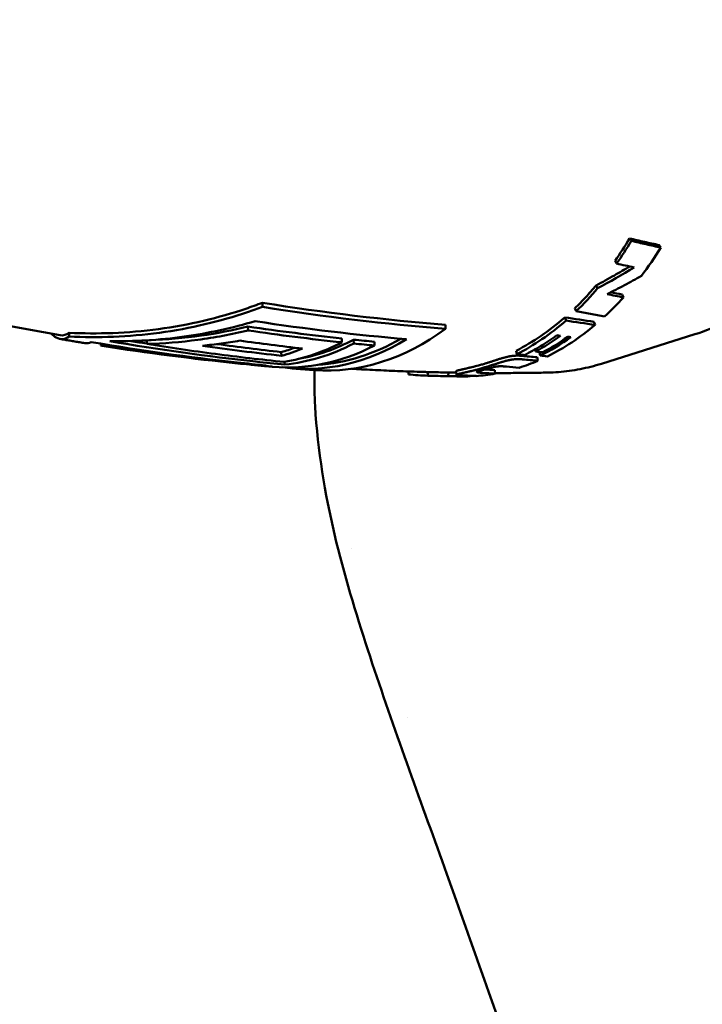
# Model space of a CAD drawing. Header units: millimetres. Extents: x 0 to 4686, y -120 to 1682.
# Tile 213 of 256: x 1308 to 1327, y 1349 to 1376. Entities that reach past the tile are written whole.
import ezdxf

# ---------------------------------------------------------------- set-up
doc = ezdxf.new("R2010")
doc.units = ezdxf.units.MM
doc.header["$LTSCALE"] = 2
doc.layers.add('Sichtbar (ISO)', color=7, linetype='Continuous', lineweight=50)

msp = doc.modelspace()

# ---------------------------------------------------------------- linework, layer by layer
at = {"layer": 'Sichtbar (ISO)'}
for p, q in [((1325.6022, 1369.974), (1325.6506, 1369.9061)), ((1324.3951, 1369.5426), (1324.44, 1369.4706)), ((1324.5899, 1368.6249), (1324.6289, 1368.5447)), ((1314.7735, 1368.2878), (1314.7722, 1368.3996)), ((1323.3013, 1368.252), (1323.336, 1368.1681)), ((1323.0264, 1367.9992), (1323.0587, 1367.913)), ((1314.3777, 1367.6429), (1314.3766, 1367.7485)), ((1319.7667, 1367.6888), (1319.7655, 1367.799)), ((1323.8212, 1367.882), (1323.8531, 1367.7949)), ((1309.4948, 1367.4788), (1309.4937, 1367.5795)), ((1316.9411, 1367.3184), (1316.9399, 1367.4235)), ((1317.2616, 1367.2853), (1317.2604, 1367.3903)), ((1326.5755, 1367.5379), (1324.0241, 1366.7345)), ((1310.3607, 1367.2282), (1310.3601, 1367.2797)), ((1310.4922, 1367.2234), (1310.4918, 1367.258)), ((1311.6143, 1367.2735), (1311.6132, 1367.3719)), ((1317.8301, 1367.2307), (1317.8289, 1367.3356)), ((1322.2146, 1367.1278), (1322.2287, 1367.0668)), ((1315.2874, 1366.9509), (1315.2863, 1367.0522)), ((1321.6954, 1367.088), (1321.7154, 1366.9934)), ((1322.2688, 1366.9108), (1322.2864, 1366.8147)), ((1322.3364, 1367.0493), (1322.3566, 1366.9544)), ((1314.2693, 1366.7284), (1314.2691, 1366.7476)), ((1315.3786, 1366.7101), (1315.3777, 1366.7849)), ((1318.7616, 1366.5231), (1318.756, 1366.4437)), ((1319.2866, 1366.5069), (1319.2844, 1366.407)), ((1319.8462, 1366.4932), (1319.8433, 1366.3947)), ((1320.0641, 1366.4331), (1320.0605, 1366.5329)), ((1320.2745, 1366.4114), (1320.2747, 1366.3952)), ((1320.4443, 1366.4042), (1320.4444, 1366.39)), ((1321.1166, 1366.5621), (1321.1237, 1366.4628)), ((1317.1917, 1361.6783), (1317.1918, 1361.6783)), ((1318.7322, 1357.0594), (1318.7322, 1357.0593))]:
    msp.add_line(p, q, dxfattribs=at)
for centre, major_axis, ratio, start_param, end_param in [((1319.5309, 1377.3543), (0.2702, 10.8475), 0.6604476, 3.9249719, 4.0034328), ((1319.5314, 1377.3536), (-0.2726, -10.9465), 0.6604476, 0.7833769, 0.8618477), ((1320.3546, 1377.3394), (0.1677, 10.9522), 0.6661443, 3.8755639, 3.9766329), ((1321.3924, 1375.9296), (10.5362, 6.8599), 0.5912208, 4.5708107, 4.6621801), ((1318.5851, 1442.8026), (21.5644, -73.0385), 0.6097533, 5.9508526, 5.9605113), ((1319.531, 1377.3547), (-0.2886, -10.9474), 0.6613538, 0.5927182, 0.6906652), ((1320.3552, 1377.3399), (0.1664, 10.9528), 0.665949, 3.7053442, 3.7902345), ((1317.9942, 1446.0847), (20.5316, -77.1535), 0.6045795, 5.9901978, 5.9990976), ((1317.7718, 1446.3047), (20.8227, -77.2573), 0.605132, 5.9916905, 5.9977869), ((1319.1616, 1454.2183), (16.1867, -86.0775), 0.6309457, 6.0617772, 6.0758409), ((1316.6348, 1377.4017), (-0.1817, -10.8526), 0.6653497, 6.2464802, 6.7568299), ((1319.5315, 1377.3532), (-0.3019, -10.9451), 0.6624635, 0.3472809, 0.5491575), ((1319.3638, 1454.0245), (15.9116, -85.996), 0.6303526, 6.063123, 6.0772227), ((1316.0668, 1377.4112), (-0.1811, -10.8188), 0.6653497, 6.2036763, 6.6839156), ((1315.0024, 1377.4291), (-0.1782, -10.6419), 0.6653497, 0.1314367, 0.3496298), ((1316.0668, 1377.4112), (-0.1795, -10.7187), 0.6653497, 0.0546622, 0.380824), ((1319.855, 1377.3487), (-0.2489, -10.9504), 0.6638778, 0.3666476, 0.4669857), ((1320.1535, 1377.3435), (-0.1982, -10.9524), 0.6649779, 0.3343892, 0.4573234), ((1320.0613, 1377.3453), (-0.2142, -10.9522), 0.6646692, 0.3599592, 0.4603086), ((1310.3489, 1381.4494), (0.0905, -14.2311), 0.1440646, 6.2448334, 6.3089756), ((1318.5532, 1483.4694), (5.3451, -117.0121), 0.7458878, 6.1297003, 6.1730081), ((1320.1428, 1482.497), (5.2962, -115.88), 0.7458864, 6.1410254, 6.1658876), ((1320.1433, 1482.4538), (5.2868, -115.7359), 0.7458878, 6.1455572, 6.1658317), ((1320.7307, 1480.571), (5.2041, -113.7624), 0.7458843, 6.1444491, 6.1647052), ((1315.5704, 1377.4195), (-0.1806, -10.7852), 0.6653497, 6.2356193, 6.6285917), ((1314.1141, 1377.4439), (-0.1769, -10.5646), 0.6653497, 0.1926436, 0.2469512), ((1314.1141, 1377.4439), (-0.1786, -10.6648), 0.6653497, 0.1912126, 0.2748942), ((1314.6821, 1377.4344), (-0.1794, -10.7156), 0.6653497, 0.1209826, 0.3474418), ((1315.0024, 1377.4291), (-0.1798, -10.7421), 0.6653497, 0.0778023, 0.3466639), ((1321.2705, 1478.6994), (5.1023, -111.6648), 0.7458872, 6.1739417, 6.1807616), ((1318.9285, 1458.7654), (10.9066, -91.738), 0.6293692, 6.1463063, 6.1533621), ((1319.0536, 1458.5955), (10.7288, -91.6746), 0.628506, 6.1472068, 6.1542757), ((1322.3206, 1367.1128), (1.4493, -0.1629), 0.038426, 4.6532389, 4.7887853), ((1320.1535, 1377.3435), (-0.1964, -10.8525), 0.6649779, 0.3343895, 0.3356638), ((1322.6972, 1368.0536), (6.3961, -0.6109), 0.1754537, 4.6758738, 4.7058245), ((1314.6821, 1377.4344), (-0.1794, -10.7156), 0.6653497, 6.2265356, 6.2504303), ((1315.0024, 1377.4291), (-0.1798, -10.7421), 0.6653497, 6.2056361, 6.29014), ((1318.8823, 1452.2314), (6.2548, -85.6348), 0.6026276, 6.2002735, 6.2055647), ((1318.5541, 1451.5636), (9.2022, -84.871), 0.6006869, 6.1601564, 6.1668775), ((1320.3555, 1377.339), (-0.1634, -10.9518), 0.665615, 0.2187454, 0.2904262), ((1319.5317, 1377.3537), (-0.3146, -10.9453), 0.6655575, 6.2197539, 6.2924143), ((1319.5317, 1377.3538), (-0.3117, -10.8454), 0.6655575, 0.0000006, 0.0092286), ((1319.6728, 1447.0235), (0.7554, -80.6296), 0.5844367, 6.258913, 6.2707722), ((1319.6794, 1447.2249), (0.7575, -80.7311), 0.5858581, 6.2588666, 6.2630664), ((1320.1635, 1377.3431), (-0.1981, -10.9521), 0.6653182, 6.2664157, 6.3256166), ((1320.1635, 1377.3429), (-0.1963, -10.852), 0.6653182, 6.2831847, 6.2963142), ((1319.2751, 1449.6915), (3.6042, -83.2829), 0.5932688, 6.2292641, 6.2371575), ((1320.3754, 1366.4881), (1.6202, -0.0491), 0.0592675, 4.6520201, 4.7567954), ((1320.3554, 1377.3399), (-0.1628, -10.9528), 0.6654469, 0.0561713, 0.1279091), ((1318.8836, 1452.0496), (6.2551, -85.553), 0.6013602, 6.1987003, 6.2054332), ((1322.5665, 1377.3024), (-0.181, -10.8108), 0.6653497, 0.0236332, 0.0236346)]:
    msp.add_ellipse(centre, major_axis=major_axis, ratio=ratio, start_param=start_param, end_param=end_param, dxfattribs=at)
for points, knots in [([(1326.9001, 1386.9272), (1327.5922, 1386.6835), (1328.2485, 1386.2817), (1329.4567, 1385.1939), (1330.0034, 1384.4964), (1330.9229, 1382.8774), (1331.2924, 1381.9518), (1331.8126, 1379.9744), (1331.963, 1378.9225), (1332.0311, 1376.7992), (1331.949, 1375.7281), (1331.5598, 1373.6715), (1331.2527, 1372.6863), (1330.4395, 1370.8998), (1329.9333, 1370.0986), (1328.7678, 1368.7705), (1328.1092, 1368.241), (1327.1322, 1367.7402), (1326.8562, 1367.6263), (1326.5755, 1367.5379)], [1.8306412, 1.8306412, 1.8306412, 1.8306412, 2.1373388, 2.1373388, 2.4574185, 2.4574185, 2.7834024, 2.7834024, 3.1098798, 3.1098798, 3.4360312, 3.4360312, 3.7623337, 3.7623337, 4.0888395, 4.0888395, 4.4126113, 4.4126113, 4.5356246, 4.5356246, 4.5356246, 4.5356246]), ([(1297.8495, 1370.5274), (1298.5498, 1370.2746), (1299.2637, 1370.0303), (1300.7172, 1369.561), (1301.4567, 1369.336), (1302.959, 1368.9076), (1303.7218, 1368.7042), (1305.2684, 1368.321), (1306.0521, 1368.1412), (1307.6377, 1367.8071), (1308.4396, 1367.6528), (1309.2491, 1367.512)], [1.30537696, 1.30537696, 1.30537696, 1.30537696, 1.32936936, 1.32936936, 1.35336176, 1.35336176, 1.37735416, 1.37735416, 1.40134657, 1.40134657, 1.42533897, 1.42533897, 1.42533897, 1.42533897]), ([(1325.6022, 1369.974), (1325.4675, 1370.0028), (1325.3327, 1370.0324), (1325.0629, 1370.0933), (1324.928, 1370.1246), (1324.793, 1370.1567)], [0.00000381, 0.00000381, 0.00000381, 0.00000381, 0.06180907, 0.06180907, 0.12360971, 0.12360971, 0.12360971, 0.12360971]), ([(1324.793, 1370.1567), (1324.8011, 1370.1457), (1324.8091, 1370.1346), (1324.8253, 1370.1125), (1324.8334, 1370.1014), (1324.8415, 1370.0904)], [0.0000066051, 0.0000066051, 0.0000066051, 0.0000066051, 0.0050066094, 0.0050066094, 0.0100065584, 0.0100065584, 0.0100065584, 0.0100065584]), ([(1324.8415, 1370.0904), (1324.9765, 1370.058), (1325.1114, 1370.0265), (1325.3811, 1369.9651), (1325.5159, 1369.9352), (1325.6506, 1369.9061)], [0.00000103, 0.00000103, 0.00000103, 0.00000103, 0.06187341, 0.06187341, 0.12374583, 0.12374583, 0.12374583, 0.12374583]), ([(1324.793, 1369.3905), (1324.6559, 1369.3081), (1324.5178, 1369.2273), (1324.2141, 1369.0541), (1324.048, 1368.9623), (1323.8807, 1368.8728)], [0.00894715, 0.00894715, 0.00894715, 0.00894715, 0.05693623, 0.05693623, 0.11386516, 0.11386516, 0.11386516, 0.11386516]), ([(1325.1169, 1369.1324), (1324.9627, 1369.0456), (1324.8074, 1368.9606), (1324.4947, 1368.7945), (1324.3373, 1368.7133), (1324.179, 1368.6341)], [0.00000125, 0.00000125, 0.00000125, 0.00000125, 0.05311516, 0.05311516, 0.10622634, 0.10622634, 0.10622634, 0.10622634]), ([(1323.3013, 1368.252), (1323.4029, 1368.3504), (1323.5013, 1368.4506), (1323.6904, 1368.6532), (1323.7856, 1368.7605), (1323.8807, 1368.8728)], [3.16164381, 3.16164381, 3.16164381, 3.16164381, 3.21365705, 3.21365705, 3.26566382, 3.26566382, 3.26566382, 3.26566382]), ([(1323.8807, 1368.8728), (1323.8874, 1368.8598), (1323.8941, 1368.8468), (1323.9074, 1368.8207), (1323.9141, 1368.8077), (1323.9208, 1368.7947)], [0.000004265, 0.000004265, 0.000004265, 0.000004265, 0.005004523, 0.005004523, 0.01000443, 0.01000443, 0.01000443, 0.01000443]), ([(1314.7722, 1368.3996), (1314.6187, 1368.3414), (1314.4664, 1368.2867), (1313.5853, 1367.9895), (1312.7643, 1367.7921), (1311.1015, 1367.5671), (1310.2598, 1367.5393), (1309.4937, 1367.5795)], [-5.28346637, -5.28346637, -5.28346637, -5.28346637, -5.23461555, -5.23461555, -4.9967107, -4.9967107, -4.75880584, -4.75880584, -4.75880584, -4.75880584]), ([(1314.7735, 1368.2878), (1314.6362, 1368.2364), (1314.5001, 1368.1878), (1313.6274, 1367.8933), (1312.7982, 1367.6938), (1311.1188, 1367.4663), (1310.2686, 1367.4382), (1309.4948, 1367.4788)], [-5.33093204, -5.33093204, -5.33093204, -5.33093204, -5.28718827, -5.28718827, -5.0468966, -5.0468966, -4.80660492, -4.80660492, -4.80660492, -4.80660492]), ([(1321.6954, 1367.088), (1321.9328, 1367.2102), (1322.1617, 1367.3471), (1322.5892, 1367.6398), (1322.8085, 1367.8097), (1323.0264, 1367.9992)], [3.10832121, 3.10832121, 3.10832121, 3.10832121, 3.2136575, 3.2136575, 3.31899378, 3.31899378, 3.31899378, 3.31899378]), ([(1324.1122, 1368.0228), (1323.983, 1368.0455), (1323.8537, 1368.0689), (1323.5949, 1368.1174), (1323.4655, 1368.1423), (1323.336, 1368.1681)], [0.00000196, 0.00000196, 0.00000196, 0.00000196, 0.06198638, 0.06198638, 0.12397, 0.12397, 0.12397, 0.12397]), ([(1310.6028, 1367.3479), (1311.2571, 1367.3397), (1311.9508, 1367.3789), (1313.3018, 1367.5675), (1313.9597, 1367.7135), (1314.5719, 1367.8946)], [-1.69019731, -1.69019731, -1.69019731, -1.69019731, -1.49368407, -1.49368407, -1.303464, -1.303464, -1.303464, -1.303464]), ([(1314.3766, 1367.7485), (1313.9614, 1367.6476), (1313.5327, 1367.5635), (1312.6291, 1367.4345), (1312.1536, 1367.3941), (1311.69, 1367.377)], [-5.21516048, -5.21516048, -5.21516048, -5.21516048, -5.09157245, -5.09157245, -4.95641632, -4.95641632, -4.95641632, -4.95641632]), ([(1322.548, 1366.9354), (1322.7739, 1367.0466), (1322.9962, 1367.1742), (1323.432, 1367.4612), (1323.6453, 1367.6204), (1323.8531, 1367.7949)], [0.000001, 0.000001, 0.000001, 0.000001, 0.10671312, 0.10671312, 0.21342521, 0.21342521, 0.21342521, 0.21342521]), ([(1309.4948, 1367.4788), (1309.3839, 1367.3978), (1309.2611, 1367.3815), (1309.0961, 1367.4756), (1309.0534, 1367.5105), (1309.0114, 1367.5545)], [-1.7242395, -1.7242395, -1.7242395, -1.7242395, -1.48394782, -1.48394782, -1.40013274, -1.40013274, -1.40013274, -1.40013274]), ([(1309.2479, 1367.4107), (1309.2928, 1367.4029), (1309.3376, 1367.3951), (1309.4273, 1367.3797), (1309.4722, 1367.3721), (1309.562, 1367.3568), (1309.607, 1367.3493), (1309.6969, 1367.3342), (1309.7419, 1367.3267), (1309.8319, 1367.3118), (1309.8769, 1367.3044), (1309.9219, 1367.297)], [1.425497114, 1.425497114, 1.425497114, 1.425497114, 1.4268234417, 1.4268234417, 1.4281497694, 1.4281497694, 1.4294760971, 1.4294760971, 1.4308024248, 1.4308024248, 1.4321287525, 1.4321287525, 1.4321287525, 1.4321287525]), ([(1314.3777, 1367.6429), (1313.9245, 1367.5331), (1313.466, 1367.4474), (1312.5432, 1367.3243), (1312.079, 1367.2868), (1311.6143, 1367.2735)], [-0.28811262, -0.28811262, -0.28811262, -0.28811262, -0.14405598, -0.14405598, -0.00000487, -0.00000487, -0.00000487, -0.00000487]), ([(1316.9411, 1367.3184), (1316.5134, 1367.3637), (1316.086, 1367.4133), (1315.2315, 1367.5215), (1314.8045, 1367.58), (1314.3777, 1367.6429)], [-0.34416555, -0.34416555, -0.34416555, -0.34416555, -0.17208358, -0.17208358, -0.00000205, -0.00000205, -0.00000205, -0.00000205]), ([(1321.9215, 1366.9701), (1322.072, 1367.0457), (1322.2209, 1367.1287), (1322.5151, 1367.3089), (1322.6603, 1367.4061), (1322.8034, 1367.5104)], [0.000001, 0.000001, 0.000001, 0.000001, 0.0712682, 0.0712682, 0.14253355, 0.14253355, 0.14253355, 0.14253355]), ([(1322.9055, 1367.4963), (1322.8885, 1367.4987), (1322.8715, 1367.501), (1322.8374, 1367.5057), (1322.8204, 1367.508), (1322.8034, 1367.5104)], [-0.015941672, -0.015941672, -0.015941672, -0.015941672, -0.007972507, -0.007972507, -0.000003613, -0.000003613, -0.000003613, -0.000003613]), ([(1323.1915, 1367.4583), (1323.1768, 1367.4602), (1323.1621, 1367.4621), (1323.1327, 1367.466), (1323.1179, 1367.4679), (1323.1032, 1367.4698)], [-0.013795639, -0.013795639, -0.013795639, -0.013795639, -0.006899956, -0.006899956, -0.000003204, -0.000003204, -0.000003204, -0.000003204]), ([(1310.0965, 1367.3241), (1311.4328, 1367.0968), (1312.7656, 1366.9111), (1314.3458, 1366.7389), (1314.6094, 1366.7118), (1314.8722, 1366.6864)], [-6.0124692, -6.0124692, -6.0124692, -6.0124692, -5.51822151, -5.51822151, -5.41896769, -5.41896769, -5.41896769, -5.41896769]), ([(1315.3786, 1366.7101), (1315.1177, 1366.7354), (1314.856, 1366.7623), (1313.2758, 1366.9344), (1311.9411, 1367.1203), (1310.6028, 1367.3479)], [-13.53394027, -13.53394027, -13.53394027, -13.53394027, -13.43540674, -13.43540674, -12.94046322, -12.94046322, -12.94046322, -12.94046322]), ([(1311.6143, 1367.2735), (1312.2383, 1367.1737), (1312.8629, 1367.083), (1314.113, 1366.9193), (1314.7386, 1366.8465), (1315.3645, 1366.7827)], [-0.50366812, -0.50366812, -0.50366812, -0.50366812, -0.25183505, -0.25183505, -0.00000099, -0.00000099, -0.00000099, -0.00000099]), ([(1313.1395, 1367.2262), (1313.3087, 1367.2428), (1313.4776, 1367.2627), (1313.8146, 1367.3089), (1313.9827, 1367.3353), (1314.1503, 1367.3648)], [-0.10548682, -0.10548682, -0.10548682, -0.10548682, -0.05274396, -0.05274396, -0.000001, -0.000001, -0.000001, -0.000001]), ([(1321.8549, 1366.9489), (1321.8423, 1366.9501), (1321.8297, 1366.9511), (1321.8172, 1366.952), (1321.8089, 1366.9526), (1321.8007, 1366.9531), (1321.7925, 1366.9535), (1321.7874, 1366.9537), (1321.7824, 1366.9539), (1321.7774, 1366.9541), (1321.7619, 1366.9547), (1321.7464, 1366.955), (1321.731, 1366.955), (1321.7166, 1366.955), (1321.7023, 1366.9547), (1321.6879, 1366.9541), (1321.6818, 1366.9538), (1321.6757, 1366.9535), (1321.6696, 1366.9532), (1321.6588, 1366.9526), (1321.648, 1366.9518), (1321.6373, 1366.9508), (1321.628, 1366.95), (1321.6186, 1366.9491), (1321.6093, 1366.9481), (1321.6006, 1366.9471), (1321.5919, 1366.946), (1321.5833, 1366.9449), (1321.5721, 1366.9434), (1321.5609, 1366.9417), (1321.5498, 1366.94), (1321.5421, 1366.9387), (1321.5344, 1366.9374), (1321.5266, 1366.9361), (1321.5146, 1366.9339), (1321.5025, 1366.9316), (1321.4902, 1366.9291), (1321.4837, 1366.9277), (1321.4772, 1366.9263), (1321.4706, 1366.9249), (1321.4567, 1366.9219), (1321.4426, 1366.9186), (1321.4281, 1366.9151), (1321.4243, 1366.9142), (1321.4205, 1366.9132), (1321.4167, 1366.9123), (1321.3989, 1366.9079), (1321.3806, 1366.9031), (1321.3618, 1366.8979), (1321.3471, 1366.8939), (1321.332, 1366.8896), (1321.3167, 1366.8852), (1321.3083, 1366.8828), (1321.2999, 1366.8803), (1321.2915, 1366.8778), (1321.2844, 1366.8757), (1321.2772, 1366.8735), (1321.27, 1366.8714), (1321.2528, 1366.8662), (1321.2354, 1366.8608), (1321.2177, 1366.8553), (1321.205, 1366.8513), (1321.1922, 1366.8473), (1321.1792, 1366.8432), (1321.1663, 1366.8391), (1321.1532, 1366.8349), (1321.14, 1366.8307), (1321.1222, 1366.825), (1321.1041, 1366.8192), (1321.0856, 1366.8133), (1321.0764, 1366.8103), (1321.0671, 1366.8073), (1321.0578, 1366.8043), (1321.0509, 1366.8021), (1321.044, 1366.7999), (1321.037, 1366.7977), (1321.0208, 1366.7925), (1321.0043, 1366.7872), (1320.9875, 1366.7819), (1320.9818, 1366.78), (1320.9761, 1366.7782), (1320.9703, 1366.7764), (1320.9594, 1366.7729), (1320.9483, 1366.7694), (1320.9371, 1366.7659), (1320.9202, 1366.7606), (1320.9031, 1366.7553), (1320.8856, 1366.7499), (1320.8825, 1366.749), (1320.8795, 1366.748), (1320.8765, 1366.7471), (1320.8621, 1366.7427), (1320.8476, 1366.7382), (1320.8328, 1366.7338), (1320.814, 1366.7281), (1320.7947, 1366.7224), (1320.775, 1366.7166), (1320.7579, 1366.7115), (1320.7404, 1366.7065), (1320.7225, 1366.7014), (1320.7036, 1366.696), (1320.6844, 1366.6906), (1320.6647, 1366.6852)], [0, 0, 0, 0, 0.0375955, 0.0375955, 0.0375955, 0.0625, 0.0625, 0.0625, 0.0778182, 0.0778182, 0.0778182, 0.125, 0.125, 0.125, 0.1688016, 0.1688016, 0.1688016, 0.1875, 0.1875, 0.1875, 0.2208228, 0.2208228, 0.2208228, 0.25, 0.25, 0.25, 0.2773101, 0.2773101, 0.2773101, 0.3125, 0.3125, 0.3125, 0.3368779, 0.3368779, 0.3368779, 0.375, 0.375, 0.375, 0.3950844, 0.3950844, 0.3950844, 0.4375, 0.4375, 0.4375, 0.4485332, 0.4485332, 0.4485332, 0.5, 0.5, 0.5, 0.5404689, 0.5404689, 0.5404689, 0.5625, 0.5625, 0.5625, 0.58098, 0.58098, 0.58098, 0.625, 0.625, 0.625, 0.6563754, 0.6563754, 0.6563754, 0.6875, 0.6875, 0.6875, 0.7292223, 0.7292223, 0.7292223, 0.75, 0.75, 0.75, 0.7651788, 0.7651788, 0.7651788, 0.8005315, 0.8005315, 0.8005315, 0.8125, 0.8125, 0.8125, 0.8351578, 0.8351578, 0.8351578, 0.8691339, 0.8691339, 0.8691339, 0.875, 0.875, 0.875, 0.9025517, 0.9025517, 0.9025517, 0.9375, 0.9375, 0.9375, 0.9679058, 0.9679058, 0.9679058, 1, 1, 1, 1]), ([(1320.6751, 1366.5868), (1320.695, 1366.5923), (1320.7144, 1366.5977), (1320.7335, 1366.6032), (1320.7514, 1366.6083), (1320.7691, 1366.6134), (1320.7864, 1366.6185), (1320.8063, 1366.6243), (1320.8257, 1366.6301), (1320.8447, 1366.6359), (1320.8597, 1366.6404), (1320.8744, 1366.6449), (1320.8889, 1366.6493), (1320.8919, 1366.6503), (1320.895, 1366.6512), (1320.898, 1366.6522), (1320.9157, 1366.6576), (1320.933, 1366.663), (1320.95, 1366.6683), (1320.9614, 1366.6719), (1320.9728, 1366.6755), (1320.984, 1366.6791), (1320.9896, 1366.6809), (1320.9952, 1366.6826), (1321.0008, 1366.6844), (1321.0178, 1366.6898), (1321.0344, 1366.6951), (1321.0508, 1366.7004), (1321.0582, 1366.7028), (1321.0656, 1366.7051), (1321.0729, 1366.7075), (1321.0819, 1366.7104), (1321.0909, 1366.7133), (1321.0998, 1366.7161), (1321.116, 1366.7213), (1321.1319, 1366.7265), (1321.1476, 1366.7315), (1321.1507, 1366.7325), (1321.1537, 1366.7334), (1321.1567, 1366.7344), (1321.1693, 1366.7384), (1321.1818, 1366.7424), (1321.1941, 1366.7463), (1321.2083, 1366.7508), (1321.2223, 1366.7552), (1321.2361, 1366.7596), (1321.2529, 1366.7648), (1321.2693, 1366.7698), (1321.2856, 1366.7748), (1321.2944, 1366.7774), (1321.3032, 1366.7801), (1321.3119, 1366.7827), (1321.3189, 1366.7847), (1321.3258, 1366.7867), (1321.3326, 1366.7887), (1321.3502, 1366.7938), (1321.3676, 1366.7987), (1321.3846, 1366.8034), (1321.4012, 1366.8079), (1321.4174, 1366.8121), (1321.4333, 1366.8161), (1321.4401, 1366.8178), (1321.4469, 1366.8194), (1321.4536, 1366.821), (1321.4651, 1366.8238), (1321.4764, 1366.8264), (1321.4875, 1366.8288), (1321.4978, 1366.8311), (1321.5079, 1366.8332), (1321.5178, 1366.8352), (1321.5266, 1366.8369), (1321.5353, 1366.8385), (1321.5438, 1366.8401), (1321.5554, 1366.8421), (1321.5668, 1366.844), (1321.5781, 1366.8457), (1321.5857, 1366.8469), (1321.5932, 1366.848), (1321.6007, 1366.849), (1321.6127, 1366.8506), (1321.6245, 1366.852), (1321.6364, 1366.8532), (1321.6426, 1366.8539), (1321.6488, 1366.8545), (1321.6549, 1366.855), (1321.6681, 1366.8562), (1321.6813, 1366.8571), (1321.6946, 1366.8578), (1321.6983, 1366.858), (1321.702, 1366.8581), (1321.7056, 1366.8583), (1321.7216, 1366.859), (1321.7376, 1366.8592), (1321.7536, 1366.8592), (1321.7675, 1366.8592), (1321.7813, 1366.8589), (1321.7952, 1366.8584), (1321.8011, 1366.8581), (1321.807, 1366.8579), (1321.8129, 1366.8576), (1321.8203, 1366.8572), (1321.8277, 1366.8567), (1321.8351, 1366.8562), (1321.8476, 1366.8553), (1321.8602, 1366.8543), (1321.8727, 1366.853)], [0, 0, 0, 0, 0.0321543, 0.0321543, 0.0321543, 0.0625, 0.0625, 0.0625, 0.0974823, 0.0974823, 0.0974823, 0.125, 0.125, 0.125, 0.1308104, 0.1308104, 0.1308104, 0.1646402, 0.1646402, 0.1646402, 0.1875, 0.1875, 0.1875, 0.1990559, 0.1990559, 0.1990559, 0.2341247, 0.2341247, 0.2341247, 0.25, 0.25, 0.25, 0.2697136, 0.2697136, 0.2697136, 0.3055872, 0.3055872, 0.3055872, 0.3125, 0.3125, 0.3125, 0.3415547, 0.3415547, 0.3415547, 0.375, 0.375, 0.375, 0.4154893, 0.4154893, 0.4154893, 0.4375, 0.4375, 0.4375, 0.4550129, 0.4550129, 0.4550129, 0.5, 0.5, 0.5, 0.543666, 0.543666, 0.543666, 0.5625, 0.5625, 0.5625, 0.5949144, 0.5949144, 0.5949144, 0.625, 0.625, 0.625, 0.6515594, 0.6515594, 0.6515594, 0.6875, 0.6875, 0.6875, 0.7115294, 0.7115294, 0.7115294, 0.75, 0.75, 0.75, 0.7699541, 0.7699541, 0.7699541, 0.8125, 0.8125, 0.8125, 0.8242378, 0.8242378, 0.8242378, 0.875, 0.875, 0.875, 0.9188597, 0.9188597, 0.9188597, 0.9375, 0.9375, 0.9375, 0.9607315, 0.9607315, 0.9607315, 1, 1, 1, 1]), ([(1321.9215, 1366.9701), (1321.8986, 1366.9726), (1321.8757, 1366.9751), (1321.8528, 1366.9777), (1321.8299, 1366.9803), (1321.807, 1366.9829), (1321.7841, 1366.9855), (1321.7612, 1366.9881), (1321.7383, 1366.9908), (1321.7154, 1366.9934)], [0, 0, 0, 0, 0.33333333, 0.33333333, 0.33333333, 0.66666667, 0.66666667, 0.66666667, 0.99999728, 0.99999728, 0.99999728, 0.99999728]), ([(1314.4415, 1366.7086), (1314.4819, 1366.7047), (1314.5224, 1366.7008), (1314.6033, 1366.6931), (1314.6438, 1366.6893), (1314.7247, 1366.6817), (1314.7652, 1366.6779), (1314.8462, 1366.6705), (1314.8867, 1366.6668), (1314.9678, 1366.6595), (1315.0083, 1366.6559), (1315.0488, 1366.6523)], [1.4758834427, 1.4758834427, 1.4758834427, 1.4758834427, 1.477044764, 1.477044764, 1.4782060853, 1.4782060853, 1.4793674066, 1.4793674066, 1.4805287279, 1.4805287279, 1.4816900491, 1.4816900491, 1.4816900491, 1.4816900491]), ([(1315.58, 1366.6074), (1315.6205, 1366.6041), (1315.661, 1366.6009), (1315.7421, 1366.5945), (1315.7826, 1366.5913), (1315.8637, 1366.585), (1315.9042, 1366.5819), (1315.9854, 1366.5758), (1316.0259, 1366.5728), (1316.1071, 1366.5668), (1316.1476, 1366.5638), (1316.1882, 1366.5609)], [1.4867578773, 1.4867578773, 1.4867578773, 1.4867578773, 1.4879164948, 1.4879164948, 1.4890751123, 1.4890751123, 1.4902337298, 1.4902337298, 1.4913923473, 1.4913923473, 1.4925509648, 1.4925509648, 1.4925509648, 1.4925509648]), ([(1317.2042, 1366.5953), (1317.2699, 1366.5915), (1317.3355, 1366.5879), (1317.603, 1366.5732), (1317.8049, 1366.5631), (1318.209, 1366.5444), (1318.4111, 1366.536), (1318.8154, 1366.5209), (1319.0177, 1366.5142), (1319.22, 1366.5084)], [1.50215114, 1.50215114, 1.50215114, 1.50215114, 1.504023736, 1.504023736, 1.509775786, 1.509775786, 1.515527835, 1.515527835, 1.521279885, 1.521279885, 1.521279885, 1.521279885]), ([(1320.6647, 1366.6852), (1320.6393, 1366.6782), (1320.6146, 1366.6715), (1320.5908, 1366.6653), (1320.5699, 1366.6598), (1320.5497, 1366.6545), (1320.53, 1366.6496), (1320.5274, 1366.6489), (1320.5247, 1366.6482), (1320.5221, 1366.6476), (1320.5, 1366.642), (1320.4787, 1366.6368), (1320.4582, 1366.6318), (1320.4426, 1366.628), (1320.4273, 1366.6244), (1320.4126, 1366.6209), (1320.4077, 1366.6198), (1320.4029, 1366.6186), (1320.3981, 1366.6175), (1320.3783, 1366.6129), (1320.3593, 1366.6086), (1320.3411, 1366.6044), (1320.3309, 1366.6021), (1320.321, 1366.5999), (1320.3113, 1366.5978), (1320.3029, 1366.5959), (1320.2947, 1366.5941), (1320.2867, 1366.5923), (1320.2684, 1366.5882), (1320.2511, 1366.5845), (1320.2348, 1366.5809), (1320.2317, 1366.5802), (1320.2287, 1366.5796), (1320.2258, 1366.5789), (1320.2118, 1366.5759), (1320.1985, 1366.573), (1320.1861, 1366.5703), (1320.1755, 1366.568), (1320.1656, 1366.5658), (1320.1564, 1366.5637), (1320.1515, 1366.5626), (1320.1469, 1366.5615), (1320.1424, 1366.5605), (1320.1282, 1366.5572), (1320.1158, 1366.5542), (1320.1053, 1366.5515), (1320.0939, 1366.5486), (1320.0848, 1366.5459), (1320.0778, 1366.5435), (1320.0763, 1366.543), (1320.0749, 1366.5425), (1320.0736, 1366.542), (1320.0683, 1366.5399), (1320.0646, 1366.538), (1320.0625, 1366.5363), (1320.0618, 1366.5356), (1320.0612, 1366.535), (1320.0609, 1366.5344), (1320.0606, 1366.5339), (1320.0605, 1366.5334), (1320.0605, 1366.5329)], [0, 0, 0, 0, 0.04441827, 0.04441827, 0.04441827, 0.08333333, 0.08333333, 0.08333333, 0.08860025, 0.08860025, 0.08860025, 0.13286834, 0.13286834, 0.13286834, 0.16666667, 0.16666667, 0.16666667, 0.17783658, 0.17783658, 0.17783658, 0.22410905, 0.22410905, 0.22410905, 0.25, 0.25, 0.25, 0.27251164, 0.27251164, 0.27251164, 0.3238367, 0.3238367, 0.3238367, 0.33333333, 0.33333333, 0.33333333, 0.37844332, 0.37844332, 0.37844332, 0.41666667, 0.41666667, 0.41666667, 0.43667328, 0.43667328, 0.43667328, 0.5, 0.5, 0.5, 0.56863134, 0.56863134, 0.56863134, 0.58333333, 0.58333333, 0.58333333, 0.64417087, 0.64417087, 0.64417087, 0.66666667, 0.66666667, 0.66666667, 0.68413987, 0.68413987, 0.68413987, 0.68413987]), ([(1320.2111, 1366.4143), (1320.1919, 1366.4152), (1320.1749, 1366.4162), (1320.1597, 1366.4172), (1320.1539, 1366.4176), (1320.1484, 1366.4179), (1320.1431, 1366.4183), (1320.1331, 1366.4191), (1320.1242, 1366.4198), (1320.1162, 1366.4206), (1320.1088, 1366.4213), (1320.1023, 1366.4221), (1320.0966, 1366.4229), (1320.0917, 1366.4235), (1320.0874, 1366.4242), (1320.0837, 1366.4249), (1320.078, 1366.426), (1320.0736, 1366.4271), (1320.0704, 1366.4282), (1320.0686, 1366.4289), (1320.0672, 1366.4296), (1320.0661, 1366.4302), (1320.0641, 1366.4316), (1320.0636, 1366.4331), (1320.0645, 1366.4346), (1320.0649, 1366.4353), (1320.0655, 1366.4359), (1320.0663, 1366.4366), (1320.0685, 1366.4384), (1320.0723, 1366.4403), (1320.0777, 1366.4424), (1320.0791, 1366.4429), (1320.0805, 1366.4434), (1320.082, 1366.4439), (1320.0891, 1366.4463), (1320.0985, 1366.449), (1320.1101, 1366.452), (1320.1207, 1366.4547), (1320.1332, 1366.4577), (1320.1475, 1366.461), (1320.1521, 1366.4621), (1320.1569, 1366.4631), (1320.1618, 1366.4643), (1320.1712, 1366.4664), (1320.1812, 1366.4686), (1320.1918, 1366.4709), (1320.2044, 1366.4736), (1320.2178, 1366.4766), (1320.232, 1366.4797), (1320.235, 1366.4803), (1320.238, 1366.481), (1320.241, 1366.4816), (1320.2575, 1366.4852), (1320.275, 1366.489), (1320.2935, 1366.4931), (1320.3016, 1366.4949), (1320.3099, 1366.4967), (1320.3185, 1366.4986), (1320.3282, 1366.5008), (1320.3382, 1366.5031), (1320.3485, 1366.5054), (1320.3668, 1366.5095), (1320.386, 1366.5139), (1320.406, 1366.5186), (1320.4108, 1366.5197), (1320.4157, 1366.5208), (1320.4206, 1366.522), (1320.4356, 1366.5255), (1320.4509, 1366.5292), (1320.4667, 1366.533), (1320.4874, 1366.538), (1320.5089, 1366.5433), (1320.5312, 1366.5489), (1320.5339, 1366.5496), (1320.5365, 1366.5502), (1320.5392, 1366.5509), (1320.559, 1366.5559), (1320.5794, 1366.5612), (1320.6005, 1366.5667), (1320.6246, 1366.5731), (1320.6495, 1366.5798), (1320.6751, 1366.5868)], [0, 0, 0, 0, 0.0602433, 0.0602433, 0.0602433, 0.0833333, 0.0833333, 0.0833333, 0.126899, 0.126899, 0.126899, 0.1666667, 0.1666667, 0.1666667, 0.2000389, 0.2000389, 0.2000389, 0.25, 0.25, 0.25, 0.2776754, 0.2776754, 0.2776754, 0.3333333, 0.3333333, 0.3333333, 0.3560464, 0.3560464, 0.3560464, 0.4166667, 0.4166667, 0.4166667, 0.4312601, 0.4312601, 0.4312601, 0.5, 0.5, 0.5, 0.5631407, 0.5631407, 0.5631407, 0.5833333, 0.5833333, 0.5833333, 0.621429, 0.621429, 0.621429, 0.6666667, 0.6666667, 0.6666667, 0.6760657, 0.6760657, 0.6760657, 0.727423, 0.727423, 0.727423, 0.75, 0.75, 0.75, 0.7758587, 0.7758587, 0.7758587, 0.8221612, 0.8221612, 0.8221612, 0.8333333, 0.8333333, 0.8333333, 0.8671536, 0.8671536, 0.8671536, 0.9114338, 0.9114338, 0.9114338, 0.9166667, 0.9166667, 0.9166667, 0.9556109, 0.9556109, 0.9556109, 1, 1, 1, 1]), ([(1321.4303, 1366.6558), (1321.4212, 1366.6567), (1321.4122, 1366.6575), (1321.4032, 1366.6583), (1321.3942, 1366.659), (1321.3853, 1366.6598), (1321.3763, 1366.6604), (1321.3674, 1366.6611), (1321.3584, 1366.6617), (1321.3495, 1366.6623), (1321.3405, 1366.6628), (1321.3315, 1366.6633), (1321.3225, 1366.6637), (1321.3135, 1366.664), (1321.3045, 1366.6643), (1321.2953, 1366.6645), (1321.2862, 1366.6647), (1321.277, 1366.6648), (1321.2675, 1366.6647), (1321.258, 1366.6646), (1321.2482, 1366.6644), (1321.238, 1366.6639), (1321.2277, 1366.6634), (1321.217, 1366.6627), (1321.2063, 1366.6618), (1321.1955, 1366.6609), (1321.1847, 1366.6597), (1321.1735, 1366.6583), (1321.1624, 1366.6569), (1321.1509, 1366.6552), (1321.14, 1366.6533), (1321.1292, 1366.6515), (1321.1189, 1366.6496), (1321.1095, 1366.6477), (1321.1, 1366.6458), (1321.0913, 1366.644), (1321.083, 1366.6421), (1321.0746, 1366.6403), (1321.0666, 1366.6384), (1321.0589, 1366.6366), (1321.0513, 1366.6347), (1321.044, 1366.6329), (1321.037, 1366.6312), (1321.03, 1366.6294), (1321.0232, 1366.6277), (1321.0166, 1366.626), (1321.01, 1366.6243), (1321.0036, 1366.6226), (1320.9974, 1366.6209), (1320.9911, 1366.6193), (1320.985, 1366.6176), (1320.979, 1366.616), (1320.9729, 1366.6144), (1320.967, 1366.6128), (1320.9612, 1366.6112), (1320.9553, 1366.6096), (1320.9495, 1366.6081), (1320.9438, 1366.6065), (1320.9381, 1366.6049), (1320.9324, 1366.6034), (1320.9268, 1366.6018), (1320.9211, 1366.6003), (1320.9155, 1366.5988), (1320.91, 1366.5972), (1320.9044, 1366.5957), (1320.8989, 1366.5942), (1320.8934, 1366.5927), (1320.8879, 1366.5912), (1320.8824, 1366.5896), (1320.8769, 1366.5882), (1320.8714, 1366.5867), (1320.866, 1366.5852), (1320.8606, 1366.5837), (1320.8551, 1366.5822), (1320.8497, 1366.5807), (1320.8443, 1366.5793), (1320.8389, 1366.5778), (1320.8335, 1366.5763), (1320.8281, 1366.5749)], [0, 0, 0, 0, 0.0384584, 0.0384584, 0.0384584, 0.0769201, 0.0769201, 0.0769201, 0.1153817, 0.1153817, 0.1153817, 0.1538434, 0.1538434, 0.1538434, 0.1923051, 0.1923051, 0.1923051, 0.2307667, 0.2307667, 0.2307667, 0.2692284, 0.2692284, 0.2692284, 0.3076901, 0.3076901, 0.3076901, 0.3461517, 0.3461517, 0.3461517, 0.3846134, 0.3846134, 0.3846134, 0.423075, 0.423075, 0.423075, 0.4615367, 0.4615367, 0.4615367, 0.4999984, 0.4999984, 0.4999984, 0.53846, 0.53846, 0.53846, 0.5769217, 0.5769217, 0.5769217, 0.6153834, 0.6153834, 0.6153834, 0.653845, 0.653845, 0.653845, 0.6923067, 0.6923067, 0.6923067, 0.7307684, 0.7307684, 0.7307684, 0.76923, 0.76923, 0.76923, 0.8076917, 0.8076917, 0.8076917, 0.8461533, 0.8461533, 0.8461533, 0.884615, 0.884615, 0.884615, 0.9230767, 0.9230767, 0.9230767, 0.9615383, 0.9615383, 0.9615383, 1, 1, 1, 1]), ([(1324.0241, 1366.7345), (1323.9279, 1366.7042), (1323.8312, 1366.6766), (1323.637, 1366.6272), (1323.5395, 1366.6053), (1323.3439, 1366.5671), (1323.2457, 1366.5509), (1323.0491, 1366.5241), (1322.9505, 1366.5136), (1322.7531, 1366.4984), (1322.6543, 1366.4936), (1322.5555, 1366.4918)], [4.5356246, 4.5356246, 4.5356246, 4.5356246, 4.57455861, 4.57455861, 4.61349262, 4.61349262, 4.65242664, 4.65242664, 4.69136065, 4.69136065, 4.73029466, 4.73029466, 4.73029466, 4.73029466]), ([(1316.2078, 1365.5768), (1316.1906, 1365.8617), (1316.1861, 1366.148), (1316.1926, 1366.4762), (1316.1937, 1366.5181), (1316.195, 1366.5604)], [-0.35541192, -0.35541192, -0.35541192, -0.35541192, -0.24541052, -0.24541052, -0.22947604, -0.22947604, -0.22947604, -0.22947604]), ([(1319.4853, 1366.5013), (1319.5174, 1366.5005), (1319.5495, 1366.4997), (1319.6138, 1366.4982), (1319.6459, 1366.4974), (1319.7102, 1366.496), (1319.7423, 1366.4953), (1319.8066, 1366.494), (1319.8387, 1366.4933), (1319.903, 1366.4921), (1319.9351, 1366.4915), (1319.9672, 1366.4909)], [1.5237938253, 1.5237938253, 1.5237938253, 1.5237938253, 1.5247070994, 1.5247070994, 1.5256203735, 1.5256203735, 1.5265336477, 1.5265336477, 1.5274469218, 1.5274469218, 1.5283601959, 1.5283601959, 1.5283601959, 1.5283601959]), ([(1320.8281, 1366.5749), (1320.8127, 1366.5707), (1320.798, 1366.5668), (1320.7839, 1366.563), (1320.7804, 1366.5621), (1320.7769, 1366.5611), (1320.7734, 1366.5602), (1320.7638, 1366.5576), (1320.7546, 1366.5552), (1320.7457, 1366.5528), (1320.7386, 1366.5509), (1320.7318, 1366.549), (1320.7252, 1366.5472), (1320.7209, 1366.5461), (1320.7166, 1366.5449), (1320.7125, 1366.5438), (1320.7024, 1366.541), (1320.693, 1366.5383), (1320.6844, 1366.5358), (1320.6749, 1366.5331), (1320.6664, 1366.5305), (1320.6589, 1366.5281), (1320.6568, 1366.5274), (1320.6548, 1366.5267), (1320.6529, 1366.5261), (1320.6475, 1366.5243), (1320.6428, 1366.5226), (1320.6386, 1366.5209), (1320.636, 1366.5199), (1320.6336, 1366.5188), (1320.6314, 1366.5178), (1320.6286, 1366.5165), (1320.6263, 1366.5153), (1320.6244, 1366.5141), (1320.6227, 1366.513), (1320.6214, 1366.5119), (1320.6206, 1366.5109), (1320.6198, 1366.5098), (1320.6194, 1366.5088), (1320.6194, 1366.5079), (1320.6195, 1366.5069), (1320.6201, 1366.5059), (1320.6211, 1366.505), (1320.622, 1366.5042), (1320.6232, 1366.5034), (1320.6248, 1366.5027), (1320.6268, 1366.5017), (1320.6293, 1366.5008), (1320.6324, 1366.4999), (1320.6342, 1366.4994), (1320.6362, 1366.4989), (1320.6384, 1366.4984), (1320.6429, 1366.4974), (1320.6483, 1366.4964), (1320.6544, 1366.4954), (1320.6621, 1366.4943), (1320.6711, 1366.4931), (1320.681, 1366.492), (1320.6829, 1366.4918), (1320.6849, 1366.4916), (1320.6868, 1366.4914), (1320.6935, 1366.4907), (1320.7007, 1366.49), (1320.7082, 1366.4894), (1320.7144, 1366.4888), (1320.7209, 1366.4883), (1320.7275, 1366.4877), (1320.7314, 1366.4874), (1320.7353, 1366.4871), (1320.7393, 1366.4868), (1320.7506, 1366.4859), (1320.7625, 1366.4851), (1320.775, 1366.4843)], [0, 0, 0, 0, 0.0665163, 0.0665163, 0.0665163, 0.0833333, 0.0833333, 0.0833333, 0.129798, 0.129798, 0.129798, 0.1666667, 0.1666667, 0.1666667, 0.1909117, 0.1909117, 0.1909117, 0.25, 0.25, 0.25, 0.3152949, 0.3152949, 0.3152949, 0.3333333, 0.3333333, 0.3333333, 0.3838974, 0.3838974, 0.3838974, 0.4166667, 0.4166667, 0.4166667, 0.4595943, 0.4595943, 0.4595943, 0.5, 0.5, 0.5, 0.5403334, 0.5403334, 0.5403334, 0.5833333, 0.5833333, 0.5833333, 0.6202824, 0.6202824, 0.6202824, 0.6666667, 0.6666667, 0.6666667, 0.6937678, 0.6937678, 0.6937678, 0.75, 0.75, 0.75, 0.8200514, 0.8200514, 0.8200514, 0.8333333, 0.8333333, 0.8333333, 0.8788763, 0.8788763, 0.8788763, 0.9166667, 0.9166667, 0.9166667, 0.9383733, 0.9383733, 0.9383733, 1, 1, 1, 1]), ([(1321.1225, 1366.4795), (1321.128, 1366.4795), (1321.1336, 1366.4795), (1321.2966, 1366.4793), (1321.454, 1366.4796), (1321.7689, 1366.4812), (1321.9263, 1366.4826), (1322.241, 1366.4864), (1322.3983, 1366.4888), (1322.5555, 1366.4918)], [1.539304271, 1.539304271, 1.539304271, 1.539304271, 1.53946204, 1.53946204, 1.543937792, 1.543937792, 1.548413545, 1.548413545, 1.552889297, 1.552889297, 1.552889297, 1.552889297]), ([(1331.3056, 1311.6471), (1331.2774, 1313.3446), (1331.2441, 1315.0442), (1331.0743, 1318.0112), (1330.9173, 1319.2914), (1330.393, 1322.0197), (1330.0125, 1323.4351), (1329.1264, 1326.242), (1328.6181, 1327.6518), (1326.6091, 1333.263), (1325.1588, 1337.4307), (1322.3761, 1345.4733), (1321.0424, 1349.3374), (1318.9929, 1355.0541), (1318.2942, 1356.9406), (1316.9931, 1360.9274), (1316.3565, 1363.1161), (1316.2078, 1365.5769)], [0, 0, 0, 0, 0.5094559, 0.5094559, 0.8939617, 0.8939617, 1.3789092, 1.3789092, 1.9278409, 1.9278409, 3.572663, 3.572663, 5.1084231, 5.1084231, 5.8749357, 5.8749357, 6.6547799, 6.6547799, 6.6547799, 6.6547799])]:
    msp.add_open_spline(points, degree=3, knots=knots, dxfattribs=at)
for points in [[(1319.7655, 1367.799), (1318.1313, 1367.9286), (1316.4519, 1368.1258), (1314.7722, 1368.3996)], [(1319.7667, 1367.6888), (1318.1327, 1367.8181), (1316.4534, 1368.0148), (1314.7735, 1368.2878)], [(1316.9399, 1367.4235), (1316.0914, 1367.5155), (1315.2353, 1367.6228), (1314.3766, 1367.7485)], [(1314.5719, 1367.8946), (1315.9628, 1367.683), (1317.349, 1367.5202), (1318.708, 1367.4026)], [(1309.4937, 1367.5795), (1309.4165, 1367.5231), (1309.3336, 1367.4984), (1309.249, 1367.5125)], [(1317.2604, 1367.3903), (1317.4504, 1367.3715), (1317.6399, 1367.3536), (1317.8289, 1367.3356)], [(1309.9219, 1367.2976), (1309.9814, 1367.2882), (1310.0401, 1367.2979), (1310.0965, 1367.3241)], [(1314.0993, 1366.7427), (1312.8571, 1366.8696), (1311.6199, 1367.0295), (1310.3912, 1367.2219)], [(1311.6142, 1367.2841), (1311.4701, 1367.3064), (1311.326, 1367.3292), (1311.1819, 1367.3524)], [(1319.4828, 1366.4013), (1319.3942, 1366.4035), (1319.3057, 1366.4059), (1319.2171, 1366.4084)], [(1320.1927, 1366.3872), (1320.117, 1366.3883), (1320.0412, 1366.3895), (1319.9654, 1366.3909)], [(1320.1927, 1366.3872), (1320.2766, 1366.3859), (1320.3605, 1366.3869), (1320.4444, 1366.39)]]:
    msp.add_open_spline(points, degree=3, dxfattribs=at)

doc.saveas('drawing.dxf')
